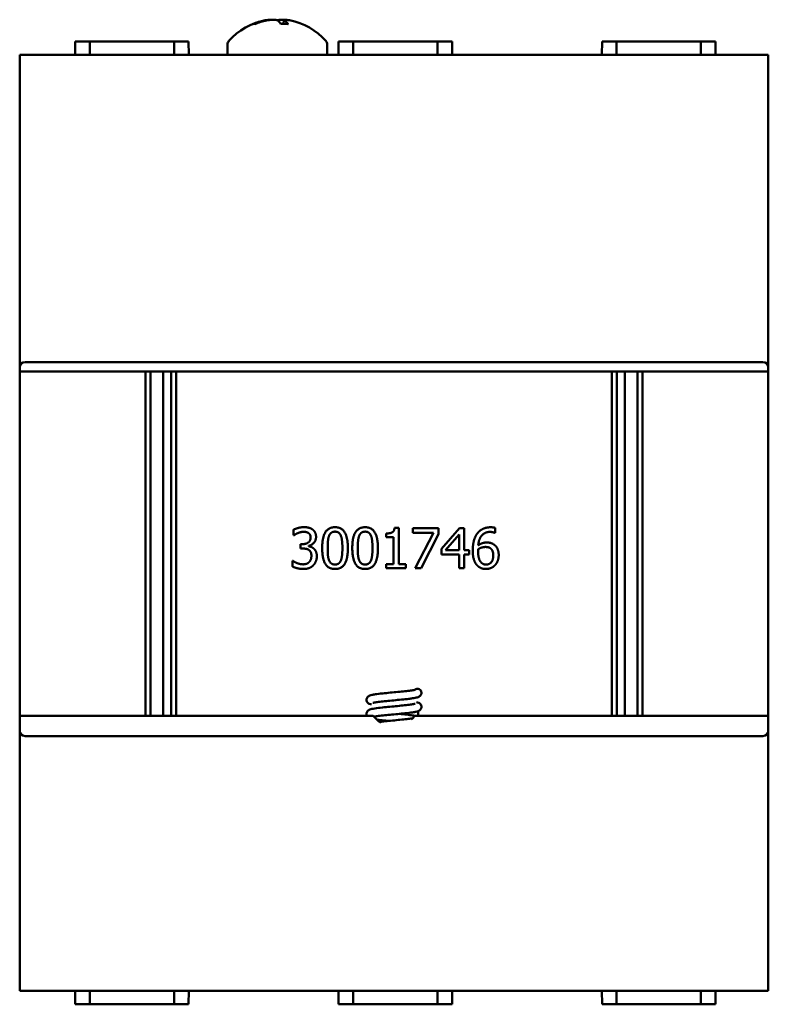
# Model space of a CAD drawing. Header units: inches. Extents: x 1 to 24, y 0.4 to 18.8.
# Tile 25 of 25: x 21.2 to 24, y 7.8 to 11.5. Entities that reach past the tile are written whole.
import ezdxf

# ---------------------------------------------------------------- set-up
doc = ezdxf.new("R2010")
doc.units = ezdxf.units.IN
doc.header["$LTSCALE"] = 0.8
doc.header["$MEASUREMENT"] = 0
doc.layers.add('Visible (ANSI)', color=7, linetype='Continuous', lineweight=50)

msp = doc.modelspace()

# ---------------------------------------------------------------- linework, layer by layer
at = {"layer": 'Visible (ANSI)'}
for p, q in [((22.0457, 11.487), (22.039, 11.487)), ((22.1678, 11.487), (22.1419, 11.487)), ((22.1531, 11.502), (22.1517, 11.487)), ((21.3729, 11.4221), (21.3725, 11.3721)), ((21.3729, 11.4221), (21.4271, 11.4221)), ((21.7427, 11.4221), (21.4271, 11.4221)), ((21.7427, 11.4221), (21.7969, 11.4221)), ((21.7969, 11.4221), (21.7973, 11.3721)), ((22.3579, 11.4221), (22.3575, 11.3721)), ((22.3579, 11.4221), (22.4121, 11.4221)), ((22.7277, 11.4221), (22.4121, 11.4221)), ((22.7277, 11.4221), (22.7819, 11.4221)), ((22.7819, 11.4221), (22.7823, 11.3721)), ((23.3429, 11.4221), (23.3425, 11.3721)), ((23.3429, 11.4221), (23.3971, 11.4221)), ((23.7127, 11.4221), (23.3971, 11.4221)), ((23.7127, 11.4221), (23.7669, 11.4221)), ((23.7669, 11.4221), (23.7673, 11.3721)), ((21.9424, 11.4102), (21.9424, 11.3721)), ((22.3154, 11.4102), (22.3154, 11.3721)), ((21.1649, 11.3721), (21.1849, 11.3721)), ((21.1649, 11.3721), (21.1649, 10.2031)), ((21.1849, 11.3721), (23.9449, 11.3721)), ((23.9449, 11.3721), (23.9649, 11.3721)), ((23.9649, 10.2031), (23.9649, 11.3721)), ((21.1649, 10.1881), (21.1649, 10.2031)), ((21.1849, 10.2231), (23.9449, 10.2231)), ((23.9649, 10.2031), (23.9649, 10.1881)), ((21.1649, 8.9011), (21.1649, 10.1881)), ((23.9649, 10.1881), (21.1649, 10.1881)), ((21.6353, 10.1881), (21.6353, 8.9011)), ((21.6547, 8.9011), (21.6547, 10.1881)), ((21.7011, 10.1881), (21.7011, 8.9011)), ((21.7311, 8.9011), (21.7311, 10.1881)), ((21.7504, 8.9011), (21.7504, 10.1881)), ((23.3793, 10.1881), (23.3793, 8.9011)), ((23.3987, 8.9011), (23.3987, 10.1881)), ((23.4287, 10.1881), (23.4287, 8.9011)), ((23.4751, 8.9011), (23.4751, 10.1881)), ((23.4944, 8.9011), (23.4944, 10.1881)), ((23.9649, 10.1881), (23.9649, 8.9011)), ((22.1893, 9.5754), (22.1893, 9.5966)), ((22.1905, 9.5754), (22.1893, 9.5754)), ((22.5358, 9.5686), (22.5358, 9.5823)), ((22.5668, 9.6032), (22.5824, 9.6032)), ((22.5824, 9.6032), (22.5824, 9.468)), ((22.6356, 9.6027), (22.7308, 9.6027)), ((22.6356, 9.5851), (22.6356, 9.6027)), ((22.7131, 9.5851), (22.6356, 9.5851)), ((22.6445, 9.4527), (22.7131, 9.5851)), ((22.7308, 9.5802), (22.6659, 9.4527)), ((22.7308, 9.6027), (22.7308, 9.5802)), ((22.7422, 9.5254), (22.8093, 9.6027)), ((22.8085, 9.579), (22.758, 9.5204)), ((22.8085, 9.5204), (22.8085, 9.579)), ((22.8093, 9.6027), (22.8278, 9.6027)), ((22.8278, 9.6027), (22.8278, 9.5204)), ((22.9435, 9.5841), (22.9427, 9.5841)), ((22.9435, 9.6034), (22.9435, 9.5841)), ((22.2158, 9.5424), (22.2225, 9.5424)), ((22.2158, 9.5258), (22.2158, 9.5424)), ((22.2457, 9.5361), (22.2457, 9.5346)), ((22.5631, 9.5686), (22.5358, 9.5686)), ((22.5631, 9.468), (22.5631, 9.5686)), ((22.2243, 9.5258), (22.2158, 9.5258)), ((22.7422, 9.5042), (22.7422, 9.5254)), ((22.8085, 9.5042), (22.7422, 9.5042)), ((22.758, 9.5204), (22.8085, 9.5204)), ((22.8085, 9.4527), (22.8085, 9.5042)), ((22.8278, 9.5204), (22.8457, 9.5204)), ((22.8278, 9.5042), (22.8278, 9.4527)), ((22.8457, 9.5042), (22.8278, 9.5042)), ((22.8457, 9.5204), (22.8457, 9.5042)), ((22.1852, 9.4801), (22.1866, 9.4801)), ((22.1852, 9.4588), (22.1852, 9.4801)), ((22.5358, 9.468), (22.5631, 9.468)), ((22.5358, 9.4527), (22.5358, 9.468)), ((22.5824, 9.468), (22.609, 9.468)), ((22.609, 9.468), (22.609, 9.4527)), ((22.609, 9.4527), (22.5358, 9.4527)), ((22.6659, 9.4527), (22.6445, 9.4527)), ((22.8278, 9.4527), (22.8085, 9.4527)), ((22.6555, 8.9182), (22.6555, 8.9011)), ((22.4874, 8.9011), (21.1649, 8.9011)), ((21.1649, 8.8451), (21.1649, 8.9011)), ((23.9649, 8.9011), (22.6424, 8.9011)), ((23.9649, 8.9011), (23.9649, 8.8451)), ((21.1649, 8.8451), (21.1649, 7.8721)), ((23.9649, 7.8721), (23.9649, 8.8451)), ((23.9449, 8.8251), (21.1849, 8.8251)), ((21.1849, 7.8721), (21.1649, 7.8721)), ((21.1849, 7.8721), (23.9449, 7.8721)), ((21.3729, 7.8221), (21.3725, 7.8721)), ((21.7969, 7.8221), (21.7973, 7.8721)), ((22.3579, 7.8221), (22.3575, 7.8721)), ((22.7819, 7.8221), (22.7823, 7.8721)), ((23.3429, 7.8221), (23.3425, 7.8721)), ((23.7669, 7.8221), (23.7673, 7.8721)), ((23.9649, 7.8721), (23.9449, 7.8721)), ((21.3729, 7.8221), (21.4271, 7.8221)), ((21.7427, 7.8221), (21.4271, 7.8221)), ((21.7427, 7.8221), (21.7969, 7.8221)), ((22.3579, 7.8221), (22.4121, 7.8221)), ((22.7277, 7.8221), (22.4121, 7.8221)), ((22.7277, 7.8221), (22.7819, 7.8221)), ((23.3429, 7.8221), (23.3971, 7.8221)), ((23.7127, 7.8221), (23.3971, 7.8221)), ((23.7127, 7.8221), (23.7669, 7.8221))]:
    msp.add_line(p, q, dxfattribs=at)
for centre, radius, start, end in [((22.1289, 11.2627), 0.2425, 100.8266, 138.4591), ((22.1289, 11.2627), 0.2425, 41.5409, 79.1734), ((21.9624, 11.4102), 0.02, 138.4591, 180), ((22.2954, 11.4102), 0.02, 0, 41.5409), ((21.1849, 10.2031), 0.02, 90, 180), ((23.9449, 10.2031), 0.02, 0, 90), ((22.6526, 8.9867), 0.015, 0, 130.9626), ((22.5649, 8.9591), 0.0968, 216.8146, 239.1592), ((22.5649, 8.9591), 0.0968, 311.4359, 323.1854), ((21.1849, 8.8451), 0.02, 180, 270), ((23.9449, 8.8451), 0.02, 270, 0)]:
    msp.add_arc(centre, radius, start, end, dxfattribs=at)
for centre, major_axis, ratio, start_param, end_param in [((22.1313, 11.2635), (-0.0807, 0.2284), 0.965147, 6.148166, 6.347066), ((22.1258, 11.2635), (0.0626, 0.234), 0.941411, 0.440211, 0.639111), ((22.1382, 11.2635), (-0.0218, 0.2413), 0.24677, 5.8685, 6.067399), ((22.1198, 11.2635), (0.0223, 0.2412), 0.325805, 5.920934, 6.119834)]:
    msp.add_ellipse(centre, major_axis=major_axis, ratio=ratio, start_param=start_param, end_param=end_param, dxfattribs=at)
for points, knots in [([(22.0367, 11.4865), (22.0367, 11.4865), (22.0367, 11.4865), (22.0374, 11.4868), (22.0382, 11.487), (22.039, 11.487)], [0.017596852, 0.017596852, 0.017596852, 0.017596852, 0.01762601, 0.01762601, 0.023499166, 0.023499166, 0.023499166, 0.023499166]), ([(22.1042, 11.5026), (22.1037, 11.5028), (22.1027, 11.503), (22.0997, 11.503), (22.0971, 11.5029), (22.0909, 11.5021), (22.0872, 11.5015), (22.0827, 11.5007), (22.0818, 11.5005), (22.081, 11.5003)], [0.03899714, 0.03899714, 0.03899714, 0.03899714, 0.06091597, 0.06091597, 0.0912553, 0.0912553, 0.12159464, 0.12159464, 0.12829742, 0.12829742, 0.12829742, 0.12829742]), ([(22.0885, 11.5003), (22.0922, 11.5011), (22.0965, 11.5018), (22.1049, 11.5027), (22.1091, 11.503), (22.1162, 11.503), (22.1197, 11.5029), (22.1253, 11.5021), (22.1275, 11.5015), (22.1291, 11.5007), (22.1294, 11.5005), (22.1296, 11.5003)], [0, 0, 0, 0, 0.030458, 0.030458, 0.060916, 0.060916, 0.0912553, 0.0912553, 0.1215946, 0.1215946, 0.1282974, 0.1282974, 0.1282974, 0.1282974]), ([(22.1536, 11.5026), (22.1506, 11.5028), (22.1477, 11.503), (22.1415, 11.503), (22.1381, 11.5029), (22.1324, 11.5021), (22.1303, 11.5015), (22.1289, 11.5008), (22.1289, 11.5008), (22.1289, 11.5008)], [0.03899714, 0.03899714, 0.03899714, 0.03899714, 0.06091597, 0.06091597, 0.0912553, 0.0912553, 0.12159464, 0.12159464, 0.12200406, 0.12200406, 0.12200406, 0.12200406]), ([(22.1547, 11.5003), (22.1534, 11.5011), (22.1528, 11.5018), (22.1534, 11.5027), (22.1546, 11.503), (22.1581, 11.503), (22.1606, 11.5029), (22.1669, 11.5021), (22.1706, 11.5015), (22.1743, 11.5008), (22.1744, 11.5008), (22.1744, 11.5008)], [0, 0, 0, 0, 0.030458, 0.030458, 0.060916, 0.060916, 0.0912553, 0.0912553, 0.1215946, 0.1215946, 0.1220041, 0.1220041, 0.1220041, 0.1220041]), ([(22.1678, 11.487), (22.1681, 11.487), (22.1684, 11.4868), (22.1686, 11.4865), (22.1686, 11.4865), (22.1686, 11.4865)], [0.070224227, 0.070224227, 0.070224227, 0.070224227, 0.076097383, 0.076097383, 0.076126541, 0.076126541, 0.076126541, 0.076126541]), ([(22.4805, 8.9425), (22.4777, 8.9431), (22.4752, 8.9439), (22.4708, 8.946), (22.4688, 8.9471), (22.466, 8.95), (22.4652, 8.951), (22.4635, 8.9537), (22.4628, 8.9556), (22.4621, 8.9594), (22.4621, 8.9613), (22.4627, 8.9649), (22.4633, 8.9667), (22.4651, 8.9697), (22.4661, 8.971), (22.4683, 8.9731), (22.4695, 8.9739), (22.4719, 8.9754), (22.4731, 8.9759), (22.4771, 8.9774), (22.4798, 8.9781), (22.4865, 8.9796), (22.4905, 8.9803), (22.5028, 8.9821), (22.5122, 8.9832), (22.5313, 8.9853), (22.541, 8.9862), (22.5602, 8.9881), (22.57, 8.989), (22.5885, 8.9908), (22.5976, 8.9917), (22.6137, 8.9935), (22.6211, 8.9943), (22.6331, 8.996), (22.638, 8.9969), (22.6425, 8.9979), (22.6436, 8.9982), (22.6444, 8.9984), (22.6445, 8.9985), (22.6445, 8.9985)], [10.9855775, 10.9855775, 10.9855775, 10.9855775, 11.0318591, 11.0318591, 11.0617515, 11.0617515, 11.0745402, 11.0745402, 11.091637, 11.091637, 11.1077299, 11.1077299, 11.123754, 11.123754, 11.1398912, 11.1398912, 11.1567343, 11.1567343, 11.1788416, 11.1788416, 11.2280759, 11.2280759, 11.2821775, 11.2821775, 11.371265, 11.371265, 11.4469871, 11.4469871, 11.5198386, 11.5198386, 11.5914273, 11.5914273, 11.6617308, 11.6617308, 11.7296264, 11.7296264, 11.7590811, 11.7590811, 11.7725428, 11.7725428, 11.7725428, 11.7725428]), ([(22.6676, 8.9867), (22.6676, 8.9847), (22.6673, 8.9828), (22.666, 8.9794), (22.665, 8.9778), (22.663, 8.9753), (22.6618, 8.9743), (22.6595, 8.9726), (22.6584, 8.972), (22.6555, 8.9706), (22.6538, 8.9701), (22.6472, 8.9681), (22.6413, 8.9671), (22.6297, 8.9654), (22.625, 8.9648), (22.6118, 8.9632), (22.6025, 8.9622), (22.5835, 8.9603), (22.5737, 8.9594), (22.5546, 8.9576), (22.5451, 8.9566), (22.5276, 8.9549), (22.5193, 8.954), (22.5051, 8.9522), (22.4989, 8.9514), (22.492, 8.9502), (22.4901, 8.9498), (22.4873, 8.9492), (22.4863, 8.9489), (22.4854, 8.9486), (22.4852, 8.9486), (22.4852, 8.9486)], [0, 0, 0, 0, 0.0165799, 0.0165799, 0.0326002, 0.0326002, 0.0489382, 0.0489382, 0.0675643, 0.0675643, 0.0989498, 0.0989498, 0.184939, 0.184939, 0.2332345, 0.2332345, 0.3113529, 0.3113529, 0.3851475, 0.3851475, 0.4572959, 0.4572959, 0.5282708, 0.5282708, 0.5975834, 0.5975834, 0.6296968, 0.6296968, 0.6578138, 0.6578138, 0.6728352, 0.6728352, 0.6728352, 0.6728352]), ([(22.4637, 8.9011), (22.4631, 8.9022), (22.4627, 8.9035), (22.4621, 8.9066), (22.462, 8.9085), (22.4626, 8.9122), (22.4632, 8.9139), (22.4649, 8.917), (22.466, 8.9183), (22.4682, 8.9205), (22.4693, 8.9213), (22.4717, 8.9228), (22.4729, 8.9233), (22.4767, 8.9248), (22.4792, 8.9255), (22.4855, 8.9269), (22.4894, 8.9276), (22.5014, 8.9294), (22.5109, 8.9306), (22.5302, 8.9327), (22.5399, 8.9336), (22.5591, 8.9355), (22.5688, 8.9364), (22.5875, 8.9382), (22.5965, 8.9391), (22.6128, 8.9409), (22.6203, 8.9417), (22.6325, 8.9434), (22.6375, 8.9443), (22.6423, 8.9453), (22.6434, 8.9456), (22.6443, 8.9459), (22.6445, 8.946), (22.6445, 8.946)], [9.5994422, 9.5994422, 9.5994422, 9.5994422, 9.6107936, 9.6107936, 9.6268881, 9.6268881, 9.6429132, 9.6429132, 9.6590397, 9.6590397, 9.6757966, 9.6757966, 9.6973834, 9.6973834, 9.7438358, 9.7438358, 9.7968483, 9.7968483, 9.8880431, 9.8880431, 9.964029, 9.964029, 10.0369409, 10.0369409, 10.1085744, 10.1085744, 10.1789391, 10.1789391, 10.2469778, 10.2469778, 10.276729, 10.276729, 10.2924883, 10.2924883, 10.2924883, 10.2924883]), ([(22.6493, 8.9521), (22.6521, 8.9514), (22.6546, 8.9506), (22.659, 8.9485), (22.661, 8.9474), (22.6638, 8.9445), (22.6646, 8.9435), (22.6663, 8.9408), (22.667, 8.9389), (22.6677, 8.9352), (22.6677, 8.9332), (22.6671, 8.9296), (22.6664, 8.9278), (22.6647, 8.9248), (22.6636, 8.9235), (22.6614, 8.9214), (22.6603, 8.9206), (22.6579, 8.9192), (22.6566, 8.9186), (22.6526, 8.9171), (22.6499, 8.9164), (22.6432, 8.915), (22.6391, 8.9143), (22.6268, 8.9124), (22.6174, 8.9113), (22.5983, 8.9093), (22.5886, 8.9083), (22.5694, 8.9065), (22.5596, 8.9055), (22.5411, 8.9037), (22.532, 8.9028), (22.5159, 8.9011), (22.5085, 8.9002), (22.4976, 8.8987), (22.4934, 8.898), (22.4904, 8.8973)], [1.3659219, 1.3659219, 1.3659219, 1.3659219, 1.4128292, 1.4128292, 1.4424634, 1.4424634, 1.4550381, 1.4550381, 1.4721173, 1.4721173, 1.4882094, 1.4882094, 1.5042334, 1.5042334, 1.5203724, 1.5203724, 1.5372304, 1.5372304, 1.5594263, 1.5594263, 1.6091371, 1.6091371, 1.6634002, 1.6634002, 1.7521668, 1.7521668, 1.8278464, 1.8278464, 1.9006875, 1.9006875, 1.9722683, 1.9722683, 2.042561, 2.042561, 2.0983251, 2.0983251, 2.0983251, 2.0983251]), ([(22.5844, 8.9079), (22.5898, 8.9074), (22.5951, 8.9069), (22.6089, 8.9054), (22.6171, 8.9045), (22.6312, 8.9027), (22.6372, 8.9019), (22.6423, 8.901)], [2.6273769, 2.6273769, 2.6273769, 2.6273769, 2.6690394, 2.6690394, 2.7415879, 2.7415879, 2.8103451, 2.8103451, 2.8103451, 2.8103451]), ([(22.5453, 8.8817), (22.5411, 8.8821), (22.5369, 8.8825), (22.5239, 8.8838), (22.5155, 8.8847), (22.5055, 8.8859), (22.5031, 8.8862), (22.5008, 8.8865)], [9.2869242, 9.2869242, 9.2869242, 9.2869242, 9.320116, 9.320116, 9.3925117, 9.3925117, 9.4169355, 9.4169355, 9.4169355, 9.4169355]), ([(22.5118, 8.8781), (22.5177, 8.8788), (22.524, 8.8795), (22.5396, 8.8811), (22.5494, 8.8821), (22.5685, 8.8839), (22.5782, 8.8848), (22.5962, 8.8866), (22.6049, 8.8875), (22.62, 8.8892), (22.6268, 8.8901), (22.6327, 8.891), (22.6333, 8.8911), (22.6339, 8.8912)], [8.3795667, 8.3795667, 8.3795667, 8.3795667, 8.4338318, 8.4338318, 8.5081665, 8.5081665, 8.5806117, 8.5806117, 8.6518676, 8.6518676, 8.7216701, 8.7216701, 8.7293413, 8.7293413, 8.7293413, 8.7293413])]:
    msp.add_open_spline(points, degree=3, knots=knots, dxfattribs=at)
for points, weights in [([(21.4271, 11.4221), (21.427, 11.3971), (21.427, 11.3721)], [1.00000000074, 1.00000000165, 1.00000000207]), ([(21.7427, 11.4221), (21.7427, 11.3971), (21.7428, 11.3721)], [1.00000000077, 1.0000000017, 1.00000000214]), ([(22.4121, 11.4221), (22.412, 11.3971), (22.412, 11.3721)], [1.00000000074, 1.00000000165, 1.00000000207]), ([(22.7277, 11.4221), (22.7277, 11.3971), (22.7278, 11.3721)], [1.00000000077, 1.0000000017, 1.00000000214]), ([(23.3971, 11.4221), (23.397, 11.3971), (23.397, 11.3721)], [1.00000000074, 1.00000000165, 1.00000000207]), ([(23.7127, 11.4221), (23.7127, 11.3971), (23.7128, 11.3721)], [1.00000000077, 1.0000000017, 1.00000000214]), ([(21.4271, 7.8221), (21.427, 7.8471), (21.427, 7.8721)], [1.00000000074, 1.00000000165, 1.00000000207]), ([(21.7427, 7.8221), (21.7427, 7.8471), (21.7428, 7.8721)], [1.00000000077, 1.0000000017, 1.00000000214]), ([(22.4121, 7.8221), (22.412, 7.8471), (22.412, 7.8721)], [1.00000000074, 1.00000000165, 1.00000000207]), ([(22.7277, 7.8221), (22.7277, 7.8471), (22.7278, 7.8721)], [1.00000000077, 1.0000000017, 1.00000000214]), ([(23.3971, 7.8221), (23.397, 7.8471), (23.397, 7.8721)], [1.00000000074, 1.00000000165, 1.00000000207]), ([(23.7127, 7.8221), (23.7127, 7.8471), (23.7128, 7.8721)], [1.00000000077, 1.0000000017, 1.00000000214])]:
    msp.add_rational_spline(points, weights, degree=2, dxfattribs=at)
for points in [[(22.1893, 9.5966), (22.1958, 9.6002), (22.2183, 9.6059), (22.2284, 9.6059)], [(22.2053, 9.5837), (22.2005, 9.5817), (22.1933, 9.5773), (22.1905, 9.5754)], [(22.2268, 9.5885), (22.2214, 9.5885), (22.2106, 9.5858), (22.2053, 9.5837)], [(22.2451, 9.5839), (22.2413, 9.5864), (22.2321, 9.5885), (22.2268, 9.5885)], [(22.2284, 9.6059), (22.2386, 9.6059), (22.2538, 9.6017), (22.26, 9.5974)], [(22.253, 9.5676), (22.253, 9.5733), (22.2486, 9.5814), (22.2451, 9.5839)], [(22.26, 9.5974), (22.2666, 9.5926), (22.2734, 9.5789), (22.2734, 9.5696)], [(22.2964, 9.5276), (22.2964, 9.5682), (22.3198, 9.6057), (22.3444, 9.6057)], [(22.322, 9.5733), (22.319, 9.5656), (22.3168, 9.5423), (22.3168, 9.5276)], [(22.3444, 9.5891), (22.336, 9.5891), (22.3252, 9.5812), (22.322, 9.5733)], [(22.3444, 9.6057), (22.3691, 9.6057), (22.3923, 9.5668), (22.3923, 9.5277)], [(22.3664, 9.5735), (22.3634, 9.5812), (22.3528, 9.5891), (22.3444, 9.5891)], [(22.3719, 9.5277), (22.3719, 9.5431), (22.3694, 9.5659), (22.3664, 9.5735)], [(22.4089, 9.5276), (22.4089, 9.5682), (22.4324, 9.6057), (22.4569, 9.6057)], [(22.4346, 9.5733), (22.4315, 9.5656), (22.4294, 9.5423), (22.4294, 9.5276)], [(22.4569, 9.5891), (22.4486, 9.5891), (22.4377, 9.5812), (22.4346, 9.5733)], [(22.4569, 9.6057), (22.4816, 9.6057), (22.5048, 9.5668), (22.5048, 9.5277)], [(22.479, 9.5735), (22.4759, 9.5812), (22.4653, 9.5891), (22.4569, 9.5891)], [(22.4844, 9.5277), (22.4844, 9.5431), (22.482, 9.5659), (22.479, 9.5735)], [(22.5358, 9.5823), (22.5513, 9.5823), (22.5659, 9.591), (22.5668, 9.6032)], [(22.8593, 9.5186), (22.8593, 9.5382), (22.8673, 9.5696), (22.8757, 9.5813)], [(22.8757, 9.5813), (22.8839, 9.5927), (22.9096, 9.6055), (22.9265, 9.6055)], [(22.9238, 9.5881), (22.9051, 9.5881), (22.8822, 9.5628), (22.88, 9.538)], [(22.9427, 9.5841), (22.9399, 9.5856), (22.9297, 9.5881), (22.9238, 9.5881)], [(22.9265, 9.6055), (22.9315, 9.6055), (22.9403, 9.6045), (22.9435, 9.6034)], [(22.2225, 9.5424), (22.236, 9.5424), (22.253, 9.5553), (22.253, 9.5676)], [(22.2734, 9.5696), (22.2734, 9.5572), (22.2571, 9.5385), (22.2457, 9.5361)], [(22.2457, 9.5346), (22.2504, 9.5337), (22.2612, 9.5293), (22.2659, 9.5249)], [(22.88, 9.538), (22.8871, 9.543), (22.9022, 9.5485), (22.9112, 9.5485)], [(22.9112, 9.5485), (22.92, 9.5485), (22.9331, 9.545), (22.9403, 9.5396)], [(22.9403, 9.5396), (22.9485, 9.5334), (22.9565, 9.5142), (22.9565, 9.5013)], [(22.2469, 9.5204), (22.2426, 9.5235), (22.2311, 9.5258), (22.2243, 9.5258)], [(22.2559, 9.4987), (22.2559, 9.5068), (22.2512, 9.5174), (22.2469, 9.5204)], [(22.2476, 9.4753), (22.2516, 9.4798), (22.2559, 9.4905), (22.2559, 9.4987)], [(22.2763, 9.4972), (22.2763, 9.4871), (22.2694, 9.47), (22.2631, 9.4634)], [(22.2659, 9.5249), (22.2705, 9.5207), (22.2763, 9.507), (22.2763, 9.4972)], [(22.3444, 9.4495), (22.3196, 9.4495), (22.2964, 9.4881), (22.2964, 9.5276)], [(22.3168, 9.5276), (22.3168, 9.5118), (22.3187, 9.4906), (22.3219, 9.4824)], [(22.3923, 9.5277), (22.3923, 9.4874), (22.3688, 9.4495), (22.3444, 9.4495)], [(22.3665, 9.482), (22.3694, 9.4894), (22.3719, 9.5123), (22.3719, 9.5277)], [(22.4569, 9.4495), (22.4322, 9.4495), (22.4089, 9.4881), (22.4089, 9.5276)], [(22.4294, 9.5276), (22.4294, 9.5118), (22.4313, 9.4906), (22.4345, 9.4824)], [(22.5048, 9.5277), (22.5048, 9.4874), (22.4814, 9.4495), (22.4569, 9.4495)], [(22.4791, 9.482), (22.482, 9.4894), (22.4844, 9.5123), (22.4844, 9.5277)], [(22.8758, 9.4632), (22.8681, 9.4713), (22.8593, 9.4987), (22.8593, 9.5186)], [(22.88, 9.5236), (22.8798, 9.5214), (22.8796, 9.5173), (22.8796, 9.5141)], [(22.8796, 9.5141), (22.8796, 9.4985), (22.8857, 9.4795), (22.8903, 9.4745)], [(22.9067, 9.5318), (22.8997, 9.5318), (22.8864, 9.5276), (22.88, 9.5236)], [(22.9259, 9.5266), (22.9219, 9.5298), (22.9119, 9.5318), (22.9067, 9.5318)], [(22.909, 9.466), (22.9212, 9.466), (22.9361, 9.4832), (22.9361, 9.5005)], [(22.9361, 9.5005), (22.9361, 9.5097), (22.9313, 9.5222), (22.9259, 9.5266)], [(22.9565, 9.5013), (22.9565, 9.4898), (22.9489, 9.4702), (22.9424, 9.4636)], [(22.1866, 9.4801), (22.1929, 9.4754), (22.2143, 9.4669), (22.2249, 9.4669)], [(22.2249, 9.4669), (22.2311, 9.4669), (22.2435, 9.4708), (22.2476, 9.4753)], [(22.2631, 9.4634), (22.2565, 9.4566), (22.2379, 9.4495), (22.2261, 9.4495)], [(22.3219, 9.4824), (22.3248, 9.4746), (22.3356, 9.4662), (22.3444, 9.4662)], [(22.3444, 9.4662), (22.3527, 9.4662), (22.3635, 9.4741), (22.3665, 9.482)], [(22.4345, 9.4824), (22.4374, 9.4746), (22.4482, 9.4662), (22.4569, 9.4662)], [(22.4569, 9.4662), (22.4652, 9.4662), (22.476, 9.4741), (22.4791, 9.482)], [(22.9089, 9.4495), (22.8988, 9.4495), (22.8822, 9.4564), (22.8758, 9.4632)], [(22.8903, 9.4745), (22.8946, 9.4697), (22.9038, 9.466), (22.909, 9.466)], [(22.9424, 9.4636), (22.9358, 9.4567), (22.919, 9.4495), (22.9089, 9.4495)], [(22.2261, 9.4495), (22.2148, 9.4495), (22.1927, 9.455), (22.1852, 9.4588)]]:
    msp.add_open_spline(points, degree=2, dxfattribs=at)

doc.saveas('drawing.dxf')
